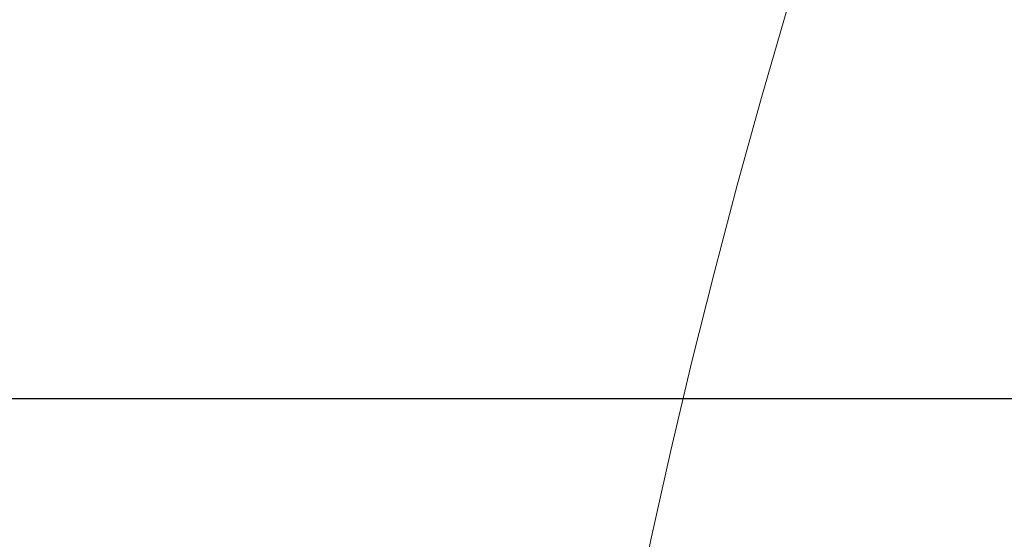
# Model space of a CAD drawing. Header units: millimetres. Extents: x 7592 to 10531, y 3981 to 6059.
# Tile 27 of 130: x 8808.01 to 8816.3, y 5695.3 to 5699.67. Entities that reach past the tile are written whole.
import ezdxf
from ezdxf.lldxf.tags import DXFTag

# ---------------------------------------------------------------- set-up
doc = ezdxf.new("R2010")
doc.units = ezdxf.units.MM
tags = doc.linetypes.add('DASHED', pattern=[25.72, 12.86, -12.86]).pattern_tags.tags
tags[6:7] = [DXFTag(74, 4), DXFTag(75, 0), DXFTag(340, '0'), DXFTag(46, 0.0), DXFTag(50, 0.0), DXFTag(44, 0.0), DXFTag(45, 0.0)]
tags[4:5] = [DXFTag(74, 4), DXFTag(75, 0), DXFTag(340, '0'), DXFTag(46, 0.0), DXFTag(50, 0.0), DXFTag(44, 0.0), DXFTag(45, 0.0)]
doc.dimstyles.get("Standard").update_dxf_attribs({"dimtxt": 20, "dimasz": 10, "dimexe": 8, "dimexo": 8, "dimgap": 10, "dimtad": 0, "dimtih": 1, "dimtoh": 1, "dimdsep": 46, "dimtxsty": 'Standard', "dimcen": 0.09, "dimadec": 0, "dimazin": 0, "dimtfac": 1, "dimtofl": 0, "dimtmove": 0, "dimatfit": 3, "dimfxl": 0, "dimtolj": 1, "dimtzin": 0, "dimarcsym": 0})

# ---------------------------------------------------------------- blocks, each defined once
blk = doc.blocks.new('*D18')
at = {"color": 0, "lineweight": -2}
for p, q in [((8174.4049, 5667.4961), (8174.4049, 5838.2467)), ((8935.9049, 5690.0449), (8935.9049, 5838.2467)), ((8184.4049, 5830.2467), (8518.4882, 5830.2467)), ((8925.9049, 5830.2467), (8591.8216, 5830.2467))]:
    blk.add_line(p, q, dxfattribs=at)
at = {"color": 0, "lineweight": 18}
for points in [[(8184.4049, 5831.9134), (8184.4049, 5828.5801), (8174.4049, 5830.2467)], [(8925.9049, 5831.9134), (8925.9049, 5828.5801), (8935.9049, 5830.2467)]]:
    blk.add_solid(points, dxfattribs=at)
at = {"layer": 'Defpoints', "color": 0, "lineweight": 18}
for p in [(8935.9049, 5830.2467), (8935.9049, 5682.0449), (8174.4049, 5659.4961)]:
    blk.add_point(p, dxfattribs=at)
at = {"color": 0, "lineweight": 18, "insert": (8555.1549, 5830.2467), "char_height": 20, "attachment_point": 5}
blk.add_mtext('\\A1;762', dxfattribs=at)

msp = doc.modelspace()

# ---------------------------------------------------------------- linework, layer by layer
at = {"linetype": 'Continuous'}
msp.add_line((8743.654, 5696.4829), (8852.048, 5696.4829), dxfattribs=at)
at = {"linetype": 'DASHED', "lineweight": 18}
msp.add_circle((8873.9049, 5682.0449), 62, dxfattribs=at)

# ---------------------------------------------------------------- dimensions: what is measured, and where the dimension line sits
at = {"lineweight": 18}
dim = msp.add_linear_dim(base=(8935.9049, 5830.2467), p1=(8174.4049, 5659.4961), p2=(8935.9049, 5682.0449), text='762', dimstyle='Standard', dxfattribs=at)
dim.commit()
dim.dimension.update_dxf_attribs({"geometry": '*D18', "text_midpoint": (8555.1549, 5830.2467)})

doc.saveas('drawing.dxf')
